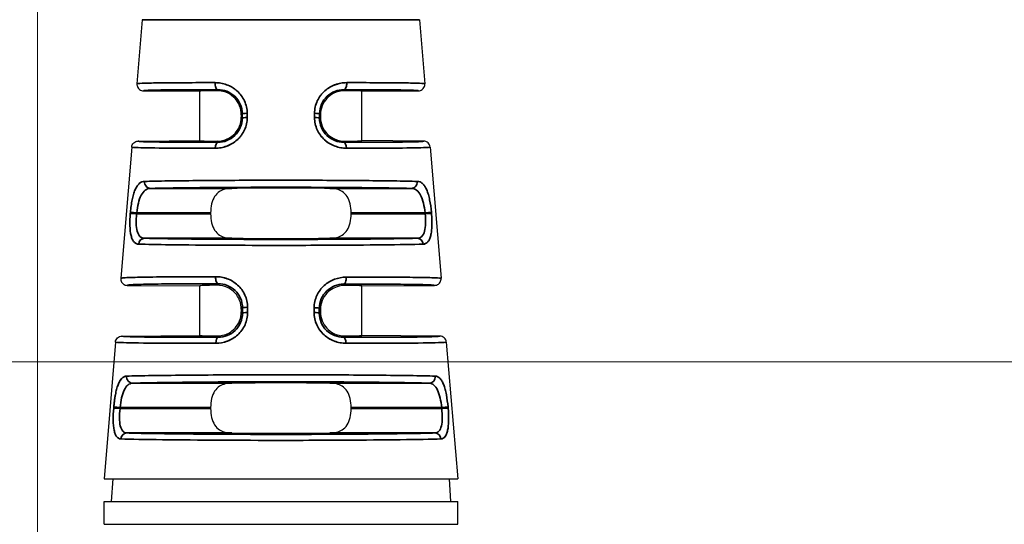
# Model space of a CAD drawing. Header units: millimetres. Extents: x 399 to 6233, y -1870 to 1602.
# Tile 100 of 256: x 4704 to 4734, y -930 to -914. Entities that reach past the tile are written whole.
import ezdxf

# ---------------------------------------------------------------- set-up
doc = ezdxf.new("R2010")
doc.units = ezdxf.units.MM
for name, color, linetype, lineweight in [('AM_5', 3, 'Continuous', 25), ('可見 (ISO)', 7, 'Continuous', 25), ('窄部可見 (ISO)', 7, 'Continuous', 35)]:
    doc.layers.add(name, color=color, linetype=linetype, lineweight=lineweight)
doc.styles.add('尺寸標註', font='romans.shx', dxfattribs={"bigfont": 'CHINESET.SHX'})
doc.dimstyles.new('CNS1$0', dxfattribs={"dimtxt": 2.5, "dimasz": 2.5, "dimexe": 1, "dimexo": 1, "dimgap": 1.5, "dimtad": 1, "dimtoh": 1, "dimdec": 1, "dimdsep": 46, "dimtxsty": '尺寸標註', "dimcen": 0, "dimclrd": 2, "dimclre": 2, "dimclrt": 1, "dimadec": 0, "dimazin": 2, "dimtp": 0.1, "dimtm": 0.1, "dimtfac": 0.71, "dimtdec": 1, "dimtmove": 0, "dimatfit": 0, "dimfxl": 0, "dimlwd": 13, "dimlwe": 13, "dimarcsym": 0})

# ---------------------------------------------------------------- blocks, each defined once
blk = doc.blocks.new('*D289')
at = {"layer": 'AM_5', "color": 2, "lineweight": 13}
for p, q in [((4704.244, -936.794), (4704.244, -864.834)), ((4864.764, -933.186), (4864.764, -864.834)), ((4862.264, -865.834), (4706.744, -865.834))]:
    blk.add_line(p, q, dxfattribs=at)
at = {"layer": 'AM_5', "color": 2, "lineweight": -2}
for points in [[(4706.744, -865.417), (4706.744, -866.251), (4704.244, -865.834)], [(4862.264, -865.417), (4862.264, -866.251), (4864.764, -865.834)]]:
    blk.add_solid(points, dxfattribs=at)
at = {"layer": 'Defpoints', "color": 0, "lineweight": -2}
for p in [(4704.244, -865.834), (4864.764, -934.186), (4704.244, -937.794)]:
    blk.add_point(p, dxfattribs=at)
at = {"layer": 'AM_5', "color": 1, "insert": (4784.504, -863.084), "char_height": 2.5, "attachment_point": 5, "style": '尺寸標註'}
blk.add_mtext('160.5', dxfattribs=at)
blk = doc.blocks.new('*D291')
at = {"layer": 'AM_5', "color": 2, "lineweight": 13}
for p, q in [((4776.413, -924.944), (4691.147, -924.944)), ((4692.147, -927.444), (4692.147, -942.994)), ((4698.134, -945.494), (4691.147, -945.494))]:
    blk.add_line(p, q, dxfattribs=at)
at = {"layer": 'AM_5', "color": 2, "lineweight": -2}
for points in [[(4691.73, -927.444), (4692.563, -927.444), (4692.147, -924.944)], [(4691.73, -942.994), (4692.563, -942.994), (4692.147, -945.494)]]:
    blk.add_solid(points, dxfattribs=at)
at = {"layer": 'Defpoints', "color": 0, "lineweight": -2}
for p in [(4777.413, -924.944), (4692.147, -945.494), (4699.134, -945.494)]:
    blk.add_point(p, dxfattribs=at)
at = {"layer": 'AM_5', "color": 1, "insert": (4689.397, -935.219), "char_height": 2.5, "attachment_point": 5, "rotation": 90, "style": '尺寸標註'}
blk.add_mtext('20.6', dxfattribs=at)

msp = doc.modelspace()

# ---------------------------------------------------------------- linework, layer by layer
at = {"layer": '可見 (ISO)'}
for p, q in [((4707.471, -914.408), (4707.307, -916.38)), ((4716.017, -914.408), (4716.181, -916.38)), ((4707.505, -916.597), (4709.244, -916.612)), ((4709.244, -918.134), (4709.244, -916.612)), ((4714.244, -916.612), (4715.984, -916.597)), ((4714.244, -918.134), (4714.244, -916.612)), ((4710.525, -917.336), (4710.525, -917.41)), ((4712.964, -917.336), (4712.964, -917.41)), ((4707.145, -918.334), (4706.808, -922.376)), ((4707.342, -918.151), (4709.244, -918.134)), ((4716.146, -918.151), (4714.244, -918.134)), ((4716.344, -918.334), (4716.68, -922.376)), ((4709.579, -920.356), (4709.579, -920.39)), ((4713.909, -920.39), (4713.909, -920.356)), ((4707.006, -922.593), (4709.244, -922.612)), ((4709.244, -924.134), (4709.244, -922.612)), ((4714.244, -922.612), (4716.483, -922.593)), ((4714.244, -924.134), (4714.244, -922.612)), ((4710.525, -923.329), (4710.525, -923.41)), ((4712.964, -923.336), (4712.964, -923.41)), ((4706.843, -924.155), (4709.244, -924.134)), ((4716.646, -924.155), (4714.244, -924.134)), ((4706.645, -924.338), (4706.294, -928.554)), ((4716.844, -924.338), (4717.194, -928.554)), ((4709.579, -926.356), (4709.579, -926.39)), ((4713.909, -926.39), (4713.909, -926.356)), ((4706.294, -928.554), (4717.194, -928.554)), ((4706.562, -928.554), (4706.513, -929.254)), ((4716.927, -928.554), (4716.976, -929.254)), ((4706.294, -929.254), (4717.194, -929.254)), ((4706.294, -929.954), (4706.294, -929.254)), ((4717.194, -929.954), (4717.194, -929.254)), ((4706.294, -929.954), (4717.194, -929.954))]:
    msp.add_line(p, q, dxfattribs=at)
for centre, major_axis, ratio, start_param, end_param in [((4711.744, -916.634), (-2.5, 0.022), 0.013962, 5.621312, 6.283322), ((4711.744, -916.634), (2.5, 0.022), 0.013962, 6.283049, 6.945058), ((4711.744, -918.112), (-2.5, -0.022), 0.013962, 6.283049, 6.945058), ((4711.744, -918.112), (2.5, -0.022), 0.013962, 5.621312, 6.283322), ((4711.744, -919.634), (2.5, 0), 0.013964, 0.920346, 2.221246), ((4711.744, -921.112), (-2.5, 0), 0.013964, 0.920346, 2.221246), ((4711.744, -922.634), (2.5, -0.022), 0.017454, 2.47973, 3.141745), ((4711.744, -922.634), (2.5, 0.022), 0.013962, 6.283049, 6.945058), ((4711.744, -924.112), (-2.5, -0.022), 0.013962, 6.283049, 6.945058), ((4711.744, -924.112), (2.5, -0.022), 0.013962, 5.621312, 6.283322), ((4711.744, -925.634), (2.5, 0), 0.013964, 0.920346, 2.221246), ((4711.744, -927.112), (-2.5, 0), 0.013964, 0.920346, 2.221246)]:
    msp.add_ellipse(centre, major_axis=major_axis, ratio=ratio, start_param=start_param, end_param=end_param, dxfattribs=at)
for points, knots in [([(4707.307, -916.38), (4707.306, -916.4), (4707.307, -916.42), (4707.316, -916.461), (4707.324, -916.481), (4707.349, -916.522), (4707.366, -916.542), (4707.405, -916.571), (4707.425, -916.581), (4707.465, -916.594), (4707.485, -916.597), (4707.505, -916.597)], [0, 0, 0, 0, 0.00597787, 0.00597787, 0.01247334, 0.01247334, 0.02033345, 0.02033345, 0.0269205, 0.0269205, 0.03297969, 0.03297969, 0.03297969, 0.03297969]), ([(4710.525, -917.336), (4710.525, -917.245), (4710.507, -917.149), (4710.438, -916.975), (4710.386, -916.897), (4710.275, -916.776), (4710.201, -916.72), (4710.018, -916.621), (4709.878, -916.595), (4709.772, -916.595)], [0.579635, 0.579635, 0.579635, 0.579635, 0.6069053, 0.6069053, 0.6341755, 0.6341755, 0.6611574, 0.6611574, 0.7119661, 0.7119661, 0.7119661, 0.7119661]), ([(4713.716, -916.595), (4713.611, -916.595), (4713.471, -916.621), (4713.288, -916.72), (4713.213, -916.776), (4713.103, -916.897), (4713.051, -916.975), (4712.982, -917.149), (4712.964, -917.245), (4712.964, -917.336)], [1.026939, 1.026939, 1.026939, 1.026939, 1.0777476, 1.0777476, 1.1047295, 1.1047295, 1.1319998, 1.1319998, 1.15927, 1.15927, 1.15927, 1.15927]), ([(4715.984, -916.597), (4716.004, -916.597), (4716.024, -916.594), (4716.064, -916.581), (4716.084, -916.571), (4716.122, -916.542), (4716.14, -916.522), (4716.165, -916.481), (4716.173, -916.461), (4716.182, -916.42), (4716.183, -916.4), (4716.181, -916.38)], [-0.03297969, -0.03297969, -0.03297969, -0.03297969, -0.02692074, -0.02692074, -0.02033396, -0.02033396, -0.01247383, -0.01247383, -0.0059781, -0.0059781, 0, 0, 0, 0]), ([(4709.772, -918.151), (4709.877, -918.152), (4710.017, -918.126), (4710.201, -918.026), (4710.275, -917.971), (4710.386, -917.85), (4710.437, -917.772), (4710.507, -917.597), (4710.525, -917.501), (4710.525, -917.41)], [0.4472991, 0.4472991, 0.4472991, 0.4472991, 0.4980511, 0.4980511, 0.5249922, 0.5249922, 0.5523136, 0.5523136, 0.579635, 0.579635, 0.579635, 0.579635]), ([(4712.964, -917.41), (4712.964, -917.501), (4712.982, -917.597), (4713.051, -917.772), (4713.103, -917.85), (4713.214, -917.971), (4713.288, -918.026), (4713.471, -918.126), (4713.611, -918.152), (4713.716, -918.151)], [0, 0, 0, 0, 0.0273214, 0.0273214, 0.0546428, 0.0546428, 0.0815839, 0.0815839, 0.1323359, 0.1323359, 0.1323359, 0.1323359]), ([(4707.145, -918.334), (4707.147, -918.31), (4707.153, -918.287), (4707.174, -918.243), (4707.189, -918.222), (4707.227, -918.187), (4707.249, -918.173), (4707.295, -918.155), (4707.319, -918.151), (4707.342, -918.151)], [-0.02966709, -0.02966709, -0.02966709, -0.02966709, -0.02254998, -0.02254998, -0.01483364, -0.01483364, -0.00711749, -0.00711749, -0.00000005, -0.00000005, -0.00000005, -0.00000005]), ([(4716.344, -918.334), (4716.342, -918.31), (4716.336, -918.287), (4716.315, -918.243), (4716.3, -918.222), (4716.262, -918.187), (4716.24, -918.173), (4716.194, -918.155), (4716.17, -918.151), (4716.146, -918.151)], [0, 0, 0, 0, 0.00711714, 0.00711714, 0.0148335, 0.0148335, 0.02254968, 0.02254968, 0.02966715, 0.02966715, 0.02966715, 0.02966715]), ([(4710.231, -919.606), (4710.096, -919.608), (4709.953, -919.636), (4709.798, -919.737), (4709.741, -919.793), (4709.664, -919.915), (4709.631, -919.994), (4709.589, -920.169), (4709.579, -920.265), (4709.579, -920.356)], [1.0271092, 1.0271092, 1.0271092, 1.0271092, 1.0773536, 1.0773536, 1.1044127, 1.1044127, 1.1317666, 1.1317666, 1.1591204, 1.1591204, 1.1591204, 1.1591204]), ([(4713.909, -920.356), (4713.909, -920.265), (4713.899, -920.169), (4713.857, -919.994), (4713.825, -919.915), (4713.747, -919.793), (4713.691, -919.737), (4713.536, -919.636), (4713.393, -919.608), (4713.258, -919.606)], [0.5795602, 0.5795602, 0.5795602, 0.5795602, 0.606914, 0.606914, 0.6342679, 0.6342679, 0.661327, 0.661327, 0.7115715, 0.7115715, 0.7115715, 0.7115715]), ([(4709.579, -920.39), (4709.579, -920.481), (4709.589, -920.578), (4709.631, -920.753), (4709.664, -920.831), (4709.741, -920.953), (4709.798, -921.009), (4709.953, -921.11), (4710.096, -921.138), (4710.231, -921.14)], [0, 0, 0, 0, 0.0273538, 0.0273538, 0.0547077, 0.0547077, 0.0817668, 0.0817668, 0.1320113, 0.1320113, 0.1320113, 0.1320113]), ([(4713.258, -921.14), (4713.393, -921.138), (4713.536, -921.11), (4713.691, -921.009), (4713.747, -920.953), (4713.825, -920.831), (4713.857, -920.753), (4713.899, -920.578), (4713.909, -920.481), (4713.909, -920.39)], [0.447549, 0.447549, 0.447549, 0.447549, 0.4977934, 0.4977934, 0.5248525, 0.5248525, 0.5522064, 0.5522064, 0.5795602, 0.5795602, 0.5795602, 0.5795602]), ([(4706.808, -922.376), (4706.808, -922.377), (4706.807, -922.389), (4706.809, -922.415), (4706.81, -922.425), (4706.817, -922.456), (4706.825, -922.477), (4706.849, -922.518), (4706.867, -922.537), (4706.906, -922.566), (4706.925, -922.576), (4706.966, -922.589), (4706.986, -922.593), (4707.006, -922.593)], [0, 0, 0, 0, 0.000291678, 0.000291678, 0.000475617, 0.000475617, 0.000865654, 0.000865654, 0.001338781, 0.001338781, 0.001736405, 0.001736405, 0.002102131, 0.002102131, 0.002102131, 0.002102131]), ([(4716.483, -922.593), (4716.503, -922.593), (4716.523, -922.589), (4716.563, -922.576), (4716.583, -922.566), (4716.622, -922.537), (4716.639, -922.518), (4716.664, -922.477), (4716.672, -922.456), (4716.681, -922.416), (4716.682, -922.396), (4716.68, -922.376)], [-0.03297966, -0.03297966, -0.03297966, -0.03297966, -0.02690514, -0.02690514, -0.02030084, -0.02030084, -0.01244198, -0.01244198, -0.00596311, -0.00596311, -0.00000001, -0.00000001, -0.00000001, -0.00000001]), ([(4710.525, -923.329), (4710.525, -923.238), (4710.507, -923.142), (4710.438, -922.968), (4710.386, -922.89), (4710.275, -922.769), (4710.201, -922.713), (4710.018, -922.614), (4709.878, -922.589), (4709.772, -922.59)], [0.5796584, 0.5796584, 0.5796584, 0.5796584, 0.6069081, 0.6069081, 0.6341577, 0.6341577, 0.6611202, 0.6611202, 0.7119119, 0.7119119, 0.7119119, 0.7119119]), ([(4713.716, -922.595), (4713.611, -922.595), (4713.471, -922.621), (4713.288, -922.72), (4713.213, -922.776), (4713.103, -922.897), (4713.051, -922.975), (4712.982, -923.149), (4712.964, -923.245), (4712.964, -923.336)], [1.026939, 1.026939, 1.026939, 1.026939, 1.0777476, 1.0777476, 1.1047295, 1.1047295, 1.1319998, 1.1319998, 1.15927, 1.15927, 1.15927, 1.15927]), ([(4709.772, -924.151), (4709.877, -924.152), (4710.017, -924.126), (4710.201, -924.026), (4710.275, -923.971), (4710.386, -923.85), (4710.437, -923.772), (4710.507, -923.597), (4710.525, -923.501), (4710.525, -923.41)], [0.4472991, 0.4472991, 0.4472991, 0.4472991, 0.4980511, 0.4980511, 0.5249922, 0.5249922, 0.5523136, 0.5523136, 0.579635, 0.579635, 0.579635, 0.579635]), ([(4712.964, -923.41), (4712.964, -923.501), (4712.982, -923.597), (4713.051, -923.772), (4713.103, -923.85), (4713.214, -923.971), (4713.288, -924.026), (4713.471, -924.126), (4713.611, -924.152), (4713.716, -924.151)], [0, 0, 0, 0, 0.0273214, 0.0273214, 0.0546428, 0.0546428, 0.0815839, 0.0815839, 0.1323359, 0.1323359, 0.1323359, 0.1323359]), ([(4706.645, -924.338), (4706.647, -924.315), (4706.653, -924.292), (4706.674, -924.247), (4706.69, -924.226), (4706.727, -924.191), (4706.749, -924.177), (4706.796, -924.16), (4706.819, -924.155), (4706.843, -924.155)], [-0.02966708, -0.02966708, -0.02966708, -0.02966708, -0.02254998, -0.02254998, -0.01483365, -0.01483365, -0.0071175, -0.0071175, -0.00000007, -0.00000007, -0.00000007, -0.00000007]), ([(4716.844, -924.338), (4716.842, -924.315), (4716.835, -924.292), (4716.814, -924.247), (4716.799, -924.226), (4716.761, -924.191), (4716.739, -924.177), (4716.693, -924.16), (4716.67, -924.155), (4716.646, -924.155)], [0, 0, 0, 0, 0.00711713, 0.00711713, 0.01483349, 0.01483349, 0.02254967, 0.02254967, 0.02966712, 0.02966712, 0.02966712, 0.02966712]), ([(4710.231, -925.606), (4710.096, -925.608), (4709.953, -925.636), (4709.798, -925.737), (4709.741, -925.793), (4709.664, -925.915), (4709.631, -925.994), (4709.589, -926.169), (4709.579, -926.265), (4709.579, -926.356)], [1.0271092, 1.0271092, 1.0271092, 1.0271092, 1.0773536, 1.0773536, 1.1044127, 1.1044127, 1.1317666, 1.1317666, 1.1591204, 1.1591204, 1.1591204, 1.1591204]), ([(4713.909, -926.356), (4713.909, -926.265), (4713.899, -926.169), (4713.857, -925.994), (4713.825, -925.915), (4713.747, -925.793), (4713.691, -925.737), (4713.536, -925.636), (4713.393, -925.608), (4713.258, -925.606)], [0.5795602, 0.5795602, 0.5795602, 0.5795602, 0.606914, 0.606914, 0.6342679, 0.6342679, 0.661327, 0.661327, 0.7115715, 0.7115715, 0.7115715, 0.7115715]), ([(4709.579, -926.39), (4709.579, -926.481), (4709.589, -926.578), (4709.631, -926.753), (4709.664, -926.831), (4709.741, -926.953), (4709.798, -927.009), (4709.953, -927.11), (4710.096, -927.138), (4710.231, -927.14)], [0, 0, 0, 0, 0.0273538, 0.0273538, 0.0547077, 0.0547077, 0.0817668, 0.0817668, 0.1320113, 0.1320113, 0.1320113, 0.1320113]), ([(4713.258, -927.14), (4713.393, -927.138), (4713.536, -927.11), (4713.691, -927.009), (4713.747, -926.953), (4713.825, -926.831), (4713.857, -926.753), (4713.899, -926.578), (4713.909, -926.481), (4713.909, -926.39)], [0.447549, 0.447549, 0.447549, 0.447549, 0.4977934, 0.4977934, 0.5248525, 0.5248525, 0.5522064, 0.5522064, 0.5795602, 0.5795602, 0.5795602, 0.5795602])]:
    msp.add_open_spline(points, degree=3, knots=knots, dxfattribs=at)
at = {"layer": '窄部可見 (ISO)'}
for p, q in [((4707.471, -914.408), (4716.017, -914.408)), ((4709.772, -916.595), (4709.804, -916.565)), ((4713.685, -916.565), (4713.716, -916.595)), ((4710.553, -917.308), (4710.525, -917.336)), ((4710.525, -917.41), (4710.553, -917.438)), ((4710.553, -917.438), (4710.553, -917.308)), ((4710.707, -917.292), (4710.707, -917.421)), ((4712.781, -917.421), (4712.782, -917.292)), ((4712.936, -917.308), (4712.936, -917.438)), ((4712.964, -917.336), (4712.936, -917.308)), ((4712.936, -917.438), (4712.964, -917.41)), ((4709.806, -918.184), (4709.772, -918.151)), ((4713.716, -918.151), (4713.682, -918.184)), ((4707.72, -919.606), (4710.231, -919.606)), ((4713.258, -919.606), (4715.769, -919.606)), ((4707.103, -920.374), (4707.106, -920.34)), ((4707.297, -920.39), (4707.103, -920.374)), ((4707.3, -920.356), (4707.106, -920.34)), ((4707.297, -920.39), (4707.3, -920.356)), ((4707.297, -920.39), (4709.579, -920.39)), ((4709.579, -920.356), (4707.3, -920.356)), ((4716.189, -920.356), (4713.909, -920.356)), ((4713.909, -920.39), (4716.192, -920.39)), ((4716.189, -920.356), (4716.383, -920.34)), ((4716.189, -920.356), (4716.192, -920.39)), ((4716.192, -920.39), (4716.386, -920.374)), ((4716.383, -920.34), (4716.386, -920.374)), ((4710.231, -921.14), (4707.541, -921.14)), ((4715.947, -921.14), (4713.258, -921.14)), ((4709.772, -922.59), (4709.811, -922.542)), ((4713.677, -922.557), (4713.716, -922.595)), ((4710.56, -923.285), (4710.525, -923.329)), ((4710.56, -923.445), (4710.56, -923.285)), ((4710.719, -923.268), (4710.72, -923.429)), ((4712.769, -923.429), (4712.769, -923.285)), ((4710.525, -923.41), (4710.56, -923.445)), ((4712.929, -923.301), (4712.928, -923.445)), ((4712.928, -923.445), (4712.964, -923.41)), ((4712.964, -923.336), (4712.929, -923.301)), ((4709.814, -924.192), (4709.772, -924.151)), ((4713.716, -924.151), (4713.675, -924.192)), ((4707.17, -925.606), (4710.231, -925.606)), ((4713.258, -925.606), (4716.319, -925.606)), ((4706.59, -926.374), (4706.593, -926.34)), ((4706.785, -926.39), (4706.59, -926.374)), ((4706.788, -926.356), (4706.593, -926.34)), ((4706.785, -926.39), (4706.788, -926.356)), ((4706.785, -926.39), (4709.579, -926.39)), ((4709.579, -926.356), (4706.788, -926.356)), ((4716.701, -926.356), (4713.909, -926.356)), ((4713.909, -926.39), (4716.704, -926.39)), ((4716.701, -926.356), (4716.896, -926.34)), ((4716.701, -926.356), (4716.704, -926.39)), ((4716.704, -926.39), (4716.899, -926.374)), ((4716.896, -926.34), (4716.899, -926.374)), ((4710.231, -927.14), (4706.995, -927.14)), ((4716.494, -927.14), (4713.258, -927.14))]:
    msp.add_line(p, q, dxfattribs=at)
for centre, major_axis, ratio, start_param, end_param in [((4709.805, -916.365), (0, -0.2), 0.457959, 4.630069, 6.267478), ((4713.683, -916.365), (0, -0.2), 0.457959, 0.015707, 1.653114), ((4710.753, -917.308), (-0.2, 0), 0.085471, 4.943372, 6.269171), ((4710.753, -917.438), (-0.2, 0), 0.085457, 4.942748, 6.269171), ((4712.736, -917.438), (0.2, 0), 0.085457, 0.014014, 1.340437), ((4712.736, -917.308), (0.2, 0), 0.085471, 0.014014, 1.339813), ((4709.808, -918.384), (0, 0.2), 0.439652, 0.015546, 1.486943), ((4713.681, -918.384), (0, 0.2), 0.439652, 4.796243, 6.267639), ((4707.72, -919.406), (0.006, -0.2), 0.896154, 4.604085, 6.251716), ((4715.769, -919.406), (-0.006, -0.2), 0.896154, 0.03147, 1.679101), ((4707.541, -921.34), (0.006, 0.2), 0.904465, 0.032739, 1.514553), ((4715.947, -921.34), (-0.006, 0.2), 0.904465, 4.768632, 6.250447), ((4709.813, -922.342), (0, -0.2), 0.408152, 4.629744, 6.264066), ((4713.676, -922.357), (0, -0.2), 0.408157, 0.015295, 1.652802), ((4710.76, -923.285), (-0.2, 0), 0.084952, 4.917607, 6.269172), ((4712.729, -923.301), (0.2, 0), 0.084951, 0.014013, 1.365641), ((4710.76, -923.445), (-0.2, 0), 0.08494, 4.916991, 6.269172), ((4712.728, -923.445), (0.2, 0), 0.08494, 0.014013, 1.366194), ((4709.816, -924.392), (-0.001, 0.2), 0.393168, 0.015186, 1.486691), ((4713.673, -924.392), (0.001, 0.2), 0.393168, 4.796495, 6.267999), ((4707.17, -925.406), (0.006, -0.2), 0.916732, 4.59998, 6.248229), ((4716.319, -925.406), (-0.006, -0.2), 0.916732, 0.034956, 1.683206), ((4706.995, -927.34), (0.007, 0.2), 0.922876, 0.036264, 1.518658), ((4716.494, -927.34), (-0.007, 0.2), 0.922876, 4.764528, 6.246921)]:
    msp.add_ellipse(centre, major_axis=major_axis, ratio=ratio, start_param=start_param, end_param=end_param, dxfattribs=at)
for points, knots in [([(4707.307, -916.38), (4707.308, -916.375), (4707.364, -916.37), (4707.467, -916.366), (4707.477, -916.366), (4707.487, -916.366), (4707.497, -916.365), (4707.607, -916.361), (4707.761, -916.358), (4707.949, -916.356), (4707.972, -916.355), (4707.995, -916.355), (4708.018, -916.355), (4708.22, -916.352), (4708.457, -916.35), (4708.718, -916.349), (4708.74, -916.349), (4708.763, -916.349), (4708.786, -916.349), (4709.074, -916.348), (4709.388, -916.347), (4709.714, -916.348)], [0, 0, 0, 0, 0.228628, 0.228628, 0.228628, 0.25, 0.25, 0.25, 0.473508, 0.473508, 0.473508, 0.5, 0.5, 0.5, 0.730031, 0.730031, 0.730031, 0.75, 0.75, 0.75, 1, 1, 1, 1]), ([(4707.505, -916.597), (4707.505, -916.592), (4707.557, -916.587), (4707.658, -916.583), (4707.761, -916.578), (4707.917, -916.575), (4708.118, -916.572), (4708.32, -916.569), (4708.567, -916.567), (4708.852, -916.566), (4709.136, -916.564), (4709.458, -916.564), (4709.804, -916.565)], [0, 0, 0, 0, 0.245499, 0.245499, 0.245499, 0.496999, 0.496999, 0.496999, 0.7485, 0.7485, 0.7485, 1, 1, 1, 1]), ([(4709.714, -916.348), (4709.775, -916.348), (4709.835, -916.353), (4709.924, -916.369), (4709.954, -916.375), (4710.012, -916.391), (4710.039, -916.4), (4710.129, -916.432), (4710.186, -916.459), (4710.266, -916.507), (4710.292, -916.524), (4710.343, -916.561), (4710.366, -916.579), (4710.44, -916.645), (4710.484, -916.692), (4710.561, -916.795), (4710.593, -916.849), (4710.678, -917.03), (4710.707, -917.158), (4710.707, -917.292)], [0, 0, 0, 0, 0.125, 0.125, 0.1875, 0.1875, 0.25, 0.25, 0.375, 0.375, 0.4375, 0.4375, 0.5, 0.5, 0.625, 0.625, 0.75, 0.75, 1, 1, 1, 1]), ([(4709.804, -916.565), (4709.895, -916.564), (4709.989, -916.581), (4710.077, -916.615), (4710.165, -916.65), (4710.249, -916.702), (4710.321, -916.769), (4710.392, -916.837), (4710.451, -916.92), (4710.491, -917.012), (4710.531, -917.105), (4710.553, -917.207), (4710.553, -917.308)], [0, 0, 0, 0, 0.25, 0.25, 0.25, 0.5, 0.5, 0.5, 0.75, 0.75, 0.75, 1, 1, 1, 1]), ([(4712.782, -917.292), (4712.782, -917.225), (4712.789, -917.159), (4712.818, -917.031), (4712.84, -916.967), (4712.895, -916.849), (4712.929, -916.794), (4712.987, -916.717), (4713.007, -916.692), (4713.051, -916.645), (4713.076, -916.621), (4713.146, -916.559), (4713.197, -916.522), (4713.277, -916.474), (4713.305, -916.46), (4713.361, -916.433), (4713.392, -916.421), (4713.534, -916.369), (4713.653, -916.348), (4713.775, -916.348)], [0, 0, 0, 0, 0.125, 0.125, 0.25, 0.25, 0.375, 0.375, 0.4375, 0.4375, 0.5, 0.5, 0.625, 0.625, 0.6875, 0.6875, 0.75, 0.75, 1, 1, 1, 1]), ([(4712.936, -917.308), (4712.936, -917.101), (4713.025, -916.905), (4713.313, -916.633), (4713.502, -916.564), (4713.685, -916.565)], [0, 0, 0, 0, 0.5, 0.5, 1, 1, 1, 1]), ([(4713.184, -916.533), (4713.18, -916.536), (4713.176, -916.539), (4713.16, -916.551), (4713.148, -916.559), (4713.137, -916.568)], [0.4270771, 0.4270771, 0.4270771, 0.4270771, 0.4375, 0.4375, 0.46636923, 0.46636923, 0.46636923, 0.46636923]), ([(4713.775, -916.348), (4713.714, -916.348), (4713.653, -916.353), (4713.564, -916.369), (4713.535, -916.375), (4713.477, -916.391), (4713.449, -916.4), (4713.395, -916.419), (4713.372, -916.429), (4713.349, -916.439)], [0, 0, 0, 0, 0.125, 0.125, 0.1875, 0.1875, 0.25, 0.25, 0.3002824, 0.3002824, 0.3002824, 0.3002824]), ([(4713.685, -916.565), (4714.031, -916.564), (4714.352, -916.564), (4714.637, -916.566), (4714.921, -916.567), (4715.169, -916.569), (4715.371, -916.572), (4715.572, -916.575), (4715.728, -916.578), (4715.831, -916.583), (4715.932, -916.587), (4715.984, -916.592), (4715.984, -916.597)], [0, 0, 0, 0, 0.2515, 0.2515, 0.2515, 0.503001, 0.503001, 0.503001, 0.754501, 0.754501, 0.754501, 1, 1, 1, 1]), ([(4713.775, -916.348), (4714.101, -916.347), (4714.415, -916.348), (4714.703, -916.349), (4714.726, -916.349), (4714.748, -916.349), (4714.771, -916.349), (4715.032, -916.35), (4715.269, -916.352), (4715.471, -916.355), (4715.494, -916.355), (4715.517, -916.355), (4715.539, -916.356), (4715.728, -916.358), (4715.882, -916.361), (4715.991, -916.365), (4716.002, -916.366), (4716.012, -916.366), (4716.021, -916.366), (4716.125, -916.37), (4716.181, -916.375), (4716.181, -916.38)], [0, 0, 0, 0, 0.25, 0.25, 0.25, 0.269969, 0.269969, 0.269969, 0.5, 0.5, 0.5, 0.526492, 0.526492, 0.526492, 0.75, 0.75, 0.75, 0.771372, 0.771372, 0.771372, 1, 1, 1, 1]), ([(4712.874, -916.894), (4712.872, -916.899), (4712.87, -916.904), (4712.811, -917.03), (4712.782, -917.158), (4712.782, -917.292)], [0.7395488, 0.7395488, 0.7395488, 0.7395488, 0.75, 0.75, 1, 1, 1, 1]), ([(4710.707, -917.421), (4710.708, -917.487), (4710.701, -917.552), (4710.673, -917.679), (4710.652, -917.742), (4710.598, -917.861), (4710.565, -917.916), (4710.508, -917.994), (4710.488, -918.019), (4710.444, -918.067), (4710.42, -918.091), (4710.349, -918.154), (4710.299, -918.192), (4710.218, -918.24), (4710.19, -918.255), (4710.133, -918.282), (4710.102, -918.295), (4709.96, -918.347), (4709.842, -918.368), (4709.72, -918.368)], [0, 0, 0, 0, 0.125, 0.125, 0.25, 0.25, 0.375, 0.375, 0.4375, 0.4375, 0.5, 0.5, 0.625, 0.625, 0.6875, 0.6875, 0.75, 0.75, 1, 1, 1, 1]), ([(4710.553, -917.438), (4710.553, -917.539), (4710.533, -917.64), (4710.493, -917.732), (4710.454, -917.824), (4710.396, -917.909), (4710.324, -917.977), (4710.252, -918.046), (4710.168, -918.099), (4710.079, -918.133), (4709.99, -918.168), (4709.897, -918.184), (4709.806, -918.184)], [0, 0, 0, 0, 0.25, 0.25, 0.25, 0.5, 0.5, 0.5, 0.75, 0.75, 0.75, 1, 1, 1, 1]), ([(4713.768, -918.368), (4713.708, -918.368), (4713.647, -918.362), (4713.559, -918.347), (4713.529, -918.34), (4713.471, -918.324), (4713.444, -918.316), (4713.354, -918.283), (4713.297, -918.256), (4713.189, -918.191), (4713.14, -918.155), (4712.994, -918.023), (4712.918, -917.921), (4712.808, -917.68), (4712.781, -917.553), (4712.781, -917.421)], [0, 0, 0, 0, 0.125, 0.125, 0.1875, 0.1875, 0.25, 0.25, 0.375, 0.375, 0.5, 0.5, 0.75, 0.75, 1, 1, 1, 1]), ([(4712.781, -917.421), (4712.781, -917.487), (4712.788, -917.552), (4712.815, -917.679), (4712.836, -917.742), (4712.891, -917.861), (4712.923, -917.916), (4712.981, -917.994), (4713.001, -918.019), (4713.045, -918.067), (4713.069, -918.091), (4713.132, -918.147), (4713.173, -918.179), (4713.217, -918.207)], [0, 0, 0, 0, 0.125, 0.125, 0.25, 0.25, 0.375, 0.375, 0.4375, 0.4375, 0.5, 0.5, 0.6038464, 0.6038464, 0.6038464, 0.6038464]), ([(4713.682, -918.184), (4713.592, -918.184), (4713.498, -918.168), (4713.409, -918.133), (4713.32, -918.099), (4713.235, -918.045), (4713.164, -917.977), (4713.093, -917.908), (4713.034, -917.824), (4712.995, -917.731), (4712.956, -917.639), (4712.935, -917.538), (4712.936, -917.438)], [0, 0, 0, 0, 0.25, 0.25, 0.25, 0.5, 0.5, 0.5, 0.75, 0.75, 0.75, 1, 1, 1, 1]), ([(4709.72, -918.368), (4708.675, -918.37), (4707.741, -918.364), (4707.347, -918.35), (4707.216, -918.346), (4707.144, -918.34), (4707.145, -918.334)], [0, 0, 0, 0, 0.75, 0.75, 0.75, 1, 1, 1, 1]), ([(4709.806, -918.184), (4709.436, -918.185), (4709.092, -918.185), (4708.787, -918.184), (4708.482, -918.182), (4708.216, -918.18), (4707.999, -918.177), (4707.782, -918.174), (4707.615, -918.17), (4707.505, -918.166), (4707.396, -918.161), (4707.342, -918.156), (4707.342, -918.151)], [0, 0, 0, 0, 0.2515, 0.2515, 0.2515, 0.503, 0.503, 0.503, 0.7545, 0.7545, 0.7545, 1, 1, 1, 1]), ([(4709.72, -918.368), (4709.781, -918.368), (4709.841, -918.362), (4709.93, -918.347), (4709.959, -918.34), (4710.017, -918.324), (4710.045, -918.316), (4710.115, -918.29), (4710.154, -918.273), (4710.191, -918.254)], [0, 0, 0, 0, 0.125, 0.125, 0.1875, 0.1875, 0.25, 0.25, 0.3337622, 0.3337622, 0.3337622, 0.3337622]), ([(4716.146, -918.151), (4716.147, -918.156), (4716.092, -918.161), (4715.984, -918.166), (4715.873, -918.17), (4715.706, -918.174), (4715.49, -918.177), (4715.273, -918.18), (4715.007, -918.182), (4714.702, -918.184), (4714.397, -918.185), (4714.052, -918.185), (4713.682, -918.184)], [0, 0, 0, 0, 0.2455, 0.2455, 0.2455, 0.497, 0.497, 0.497, 0.7485, 0.7485, 0.7485, 1, 1, 1, 1]), ([(4716.344, -918.334), (4716.344, -918.34), (4716.273, -918.346), (4716.142, -918.35), (4715.748, -918.364), (4714.813, -918.37), (4713.768, -918.368)], [0, 0, 0, 0, 0.25, 0.25, 0.25, 1, 1, 1, 1]), ([(4707.106, -920.34), (4707.111, -920.273), (4707.119, -920.208), (4707.136, -920.081), (4707.147, -920.018), (4707.171, -919.9), (4707.184, -919.845), (4707.207, -919.768), (4707.215, -919.743), (4707.232, -919.695), (4707.241, -919.672), (4707.268, -919.608), (4707.288, -919.571), (4707.32, -919.523), (4707.331, -919.508), (4707.354, -919.48), (4707.367, -919.468), (4707.427, -919.414), (4707.481, -919.391), (4707.541, -919.39)], [0, 0, 0, 0, 0.125, 0.125, 0.25, 0.25, 0.375, 0.375, 0.4375, 0.4375, 0.5, 0.5, 0.625, 0.625, 0.6875, 0.6875, 0.75, 0.75, 1, 1, 1, 1]), ([(4707.3, -920.356), (4707.322, -920.15), (4707.366, -919.955), (4707.508, -919.681), (4707.605, -919.609), (4707.72, -919.606)], [0, 0, 0, 0, 0.5, 0.5, 1, 1, 1, 1]), ([(4707.541, -919.39), (4707.739, -919.384), (4707.988, -919.38), (4708.273, -919.376), (4708.299, -919.375), (4708.325, -919.375), (4708.351, -919.374), (4708.631, -919.371), (4708.943, -919.367), (4709.271, -919.365), (4709.314, -919.364), (4709.358, -919.364), (4709.402, -919.364), (4709.743, -919.361), (4710.1, -919.359), (4710.458, -919.357), (4710.495, -919.357), (4710.532, -919.357), (4710.569, -919.357), (4710.965, -919.356), (4711.361, -919.355), (4711.744, -919.355), (4712.128, -919.355), (4712.524, -919.356), (4712.92, -919.357), (4712.957, -919.357), (4712.994, -919.357), (4713.031, -919.357), (4713.389, -919.359), (4713.746, -919.361), (4714.087, -919.364), (4714.131, -919.364), (4714.175, -919.364), (4714.218, -919.365), (4714.546, -919.367), (4714.858, -919.371), (4715.138, -919.374), (4715.164, -919.375), (4715.19, -919.375), (4715.216, -919.376), (4715.501, -919.38), (4715.75, -919.384), (4715.948, -919.39)], [0, 0, 0, 0, 0.114632, 0.114632, 0.114632, 0.125, 0.125, 0.125, 0.235389, 0.235389, 0.235389, 0.25, 0.25, 0.25, 0.363358, 0.363358, 0.363358, 0.375, 0.375, 0.375, 0.5, 0.5, 0.5, 0.625, 0.625, 0.625, 0.636634, 0.636634, 0.636634, 0.75, 0.75, 0.75, 0.764607, 0.764607, 0.764607, 0.875, 0.875, 0.875, 0.885367, 0.885367, 0.885367, 1, 1, 1, 1]), ([(4707.72, -919.606), (4707.904, -919.601), (4708.141, -919.596), (4708.7, -919.588), (4709.023, -919.584), (4709.729, -919.578), (4710.113, -919.575), (4710.913, -919.572), (4711.329, -919.571), (4712.16, -919.571), (4712.576, -919.572), (4713.376, -919.575), (4713.76, -919.578), (4714.466, -919.584), (4714.789, -919.588), (4715.348, -919.596), (4715.584, -919.601), (4715.769, -919.606)], [0, 0, 0, 0, 0.125, 0.125, 0.25, 0.25, 0.375, 0.375, 0.5, 0.5, 0.625, 0.625, 0.75, 0.75, 0.875, 0.875, 1, 1, 1, 1]), ([(4715.769, -919.606), (4715.826, -919.608), (4715.88, -919.626), (4715.927, -919.661), (4715.975, -919.697), (4716.017, -919.75), (4716.052, -919.818), (4716.087, -919.886), (4716.116, -919.97), (4716.138, -920.062), (4716.161, -920.154), (4716.178, -920.255), (4716.189, -920.356)], [0, 0, 0, 0, 0.25, 0.25, 0.25, 0.5, 0.5, 0.5, 0.75, 0.75, 0.75, 1, 1, 1, 1]), ([(4715.948, -919.39), (4715.978, -919.391), (4716.006, -919.397), (4716.047, -919.413), (4716.06, -919.42), (4716.086, -919.437), (4716.098, -919.446), (4716.136, -919.48), (4716.159, -919.507), (4716.191, -919.556), (4716.201, -919.573), (4716.221, -919.61), (4716.23, -919.629), (4716.258, -919.695), (4716.275, -919.743), (4716.305, -919.845), (4716.318, -919.899), (4716.355, -920.08), (4716.372, -920.207), (4716.383, -920.34)], [0, 0, 0, 0, 0.125, 0.125, 0.1875, 0.1875, 0.25, 0.25, 0.375, 0.375, 0.4375, 0.4375, 0.5, 0.5, 0.625, 0.625, 0.75, 0.75, 1, 1, 1, 1]), ([(4707.361, -921.323), (4707.332, -921.323), (4707.306, -921.317), (4707.27, -921.3), (4707.259, -921.293), (4707.237, -921.276), (4707.227, -921.267), (4707.197, -921.233), (4707.179, -921.206), (4707.149, -921.14), (4707.137, -921.104), (4707.104, -920.971), (4707.094, -920.87), (4707.087, -920.629), (4707.091, -920.504), (4707.103, -920.374)], [0, 0, 0, 0, 0.125, 0.125, 0.1875, 0.1875, 0.25, 0.25, 0.375, 0.375, 0.5, 0.5, 0.75, 0.75, 1, 1, 1, 1]), ([(4707.541, -921.14), (4707.487, -921.139), (4707.439, -921.121), (4707.401, -921.085), (4707.363, -921.049), (4707.334, -920.995), (4707.315, -920.926), (4707.296, -920.858), (4707.286, -920.774), (4707.283, -920.682), (4707.281, -920.59), (4707.286, -920.489), (4707.297, -920.39)], [0, 0, 0, 0, 0.25, 0.25, 0.25, 0.5, 0.5, 0.5, 0.75, 0.75, 0.75, 1, 1, 1, 1]), ([(4716.192, -920.39), (4716.203, -920.49), (4716.208, -920.591), (4716.205, -920.682), (4716.203, -920.774), (4716.193, -920.858), (4716.174, -920.927), (4716.154, -920.996), (4716.125, -921.049), (4716.087, -921.085), (4716.049, -921.121), (4716.001, -921.139), (4715.947, -921.14)], [0, 0, 0, 0, 0.25, 0.25, 0.25, 0.5, 0.5, 0.5, 0.75, 0.75, 0.75, 1, 1, 1, 1]), ([(4716.386, -920.374), (4716.392, -920.439), (4716.396, -920.503), (4716.4, -920.629), (4716.4, -920.691), (4716.397, -920.81), (4716.393, -920.865), (4716.385, -920.943), (4716.381, -920.967), (4716.373, -921.015), (4716.368, -921.039), (4716.352, -921.103), (4716.34, -921.141), (4716.317, -921.19), (4716.309, -921.205), (4716.291, -921.233), (4716.281, -921.246), (4716.232, -921.299), (4716.185, -921.322), (4716.128, -921.323)], [0, 0, 0, 0, 0.125, 0.125, 0.25, 0.25, 0.375, 0.375, 0.4375, 0.4375, 0.5, 0.5, 0.625, 0.625, 0.6875, 0.6875, 0.75, 0.75, 1, 1, 1, 1]), ([(4715.947, -921.14), (4715.761, -921.146), (4715.518, -921.151), (4714.939, -921.16), (4714.602, -921.164), (4713.863, -921.17), (4713.46, -921.173), (4712.62, -921.176), (4712.182, -921.177), (4711.307, -921.177), (4710.869, -921.176), (4710.028, -921.173), (4709.625, -921.17), (4708.886, -921.164), (4708.55, -921.16), (4707.971, -921.151), (4707.728, -921.146), (4707.541, -921.14)], [0, 0, 0, 0, 0.125, 0.125, 0.25, 0.25, 0.375, 0.375, 0.5, 0.5, 0.625, 0.625, 0.75, 0.75, 0.875, 0.875, 1, 1, 1, 1]), ([(4707.183, -921.21), (4707.185, -921.213), (4707.187, -921.216), (4707.19, -921.221), (4707.192, -921.224), (4707.194, -921.227)], [0.67456602, 0.67456602, 0.67456602, 0.67456602, 0.6875, 0.6875, 0.69979369, 0.69979369, 0.69979369, 0.69979369]), ([(4716.128, -921.323), (4715.517, -921.341), (4714.384, -921.352), (4713.228, -921.357), (4713.144, -921.358), (4713.059, -921.358), (4712.974, -921.358), (4712.56, -921.36), (4712.145, -921.361), (4711.744, -921.361), (4710.596, -921.361), (4709.306, -921.354), (4708.329, -921.342), (4707.943, -921.336), (4707.608, -921.33), (4707.361, -921.323)], [0, 0, 0, 0, 0.349459, 0.349459, 0.349459, 0.375, 0.375, 0.375, 0.5, 0.5, 0.5, 0.858428, 0.858428, 0.858428, 1, 1, 1, 1]), ([(4716.128, -921.323), (4716.156, -921.323), (4716.182, -921.317), (4716.218, -921.3), (4716.23, -921.293), (4716.251, -921.276), (4716.261, -921.267), (4716.284, -921.243), (4716.295, -921.227), (4716.305, -921.21)], [0, 0, 0, 0, 0.125, 0.125, 0.1875, 0.1875, 0.25, 0.25, 0.3249341, 0.3249341, 0.3249341, 0.3249341]), ([(4706.808, -922.376), (4706.808, -922.376), (4706.809, -922.375), (4706.81, -922.374), (4706.813, -922.372), (4706.827, -922.369), (4706.851, -922.366), (4706.912, -922.36), (4706.972, -922.356), (4707.203, -922.347), (4707.425, -922.341), (4707.966, -922.333), (4708.285, -922.33), (4708.976, -922.326), (4709.35, -922.325), (4709.732, -922.325)], [0.000061, 0.000061, 0.000061, 0.000061, 0.015625, 0.015625, 0.03125, 0.0625, 0.125, 0.125, 0.25, 0.25, 0.5, 0.5, 0.75, 0.75, 1, 1, 1, 1]), ([(4709.732, -922.325), (4709.794, -922.325), (4709.885, -922.333), (4709.973, -922.353), (4710.032, -922.369), (4710.06, -922.378), (4710.149, -922.411), (4710.206, -922.439), (4710.312, -922.503), (4710.361, -922.539), (4710.458, -922.626), (4710.501, -922.673), (4710.576, -922.776), (4710.608, -922.83), (4710.691, -923.01), (4710.719, -923.136), (4710.719, -923.268)], [0, 0, 0, 0, 0.125, 0.1875, 0.1875, 0.25, 0.25, 0.375, 0.375, 0.5, 0.5, 0.625, 0.625, 0.75, 0.75, 1, 1, 1, 1]), ([(4712.769, -923.285), (4712.769, -923.218), (4712.777, -923.154), (4712.805, -923.027), (4712.826, -922.964), (4712.88, -922.846), (4712.913, -922.791), (4712.969, -922.714), (4712.99, -922.69), (4713.033, -922.642), (4713.057, -922.619), (4713.127, -922.555), (4713.177, -922.518), (4713.257, -922.47), (4713.284, -922.455), (4713.341, -922.428), (4713.371, -922.415), (4713.514, -922.362), (4713.634, -922.341), (4713.757, -922.34)], [0, 0, 0, 0, 0.125, 0.125, 0.25, 0.25, 0.375, 0.375, 0.4375, 0.4375, 0.5, 0.5, 0.625, 0.625, 0.6875, 0.6875, 0.75, 0.75, 1, 1, 1, 1]), ([(4713.757, -922.34), (4714.149, -922.339), (4714.529, -922.339), (4714.878, -922.34), (4714.905, -922.34), (4714.932, -922.341), (4714.959, -922.341), (4715.276, -922.342), (4715.565, -922.344), (4715.812, -922.346), (4715.84, -922.347), (4715.867, -922.347), (4715.894, -922.347), (4716.125, -922.35), (4716.313, -922.354), (4716.448, -922.358), (4716.46, -922.359), (4716.472, -922.359), (4716.484, -922.36), (4716.611, -922.364), (4716.68, -922.37), (4716.68, -922.376)], [0, 0, 0, 0, 0.25, 0.25, 0.25, 0.269583, 0.269583, 0.269583, 0.5, 0.5, 0.5, 0.526011, 0.526011, 0.526011, 0.75, 0.75, 0.75, 0.771014, 0.771014, 0.771014, 1, 1, 1, 1]), ([(4707.006, -922.593), (4707.006, -922.585), (4707.07, -922.578), (4707.194, -922.571), (4707.322, -922.565), (4707.513, -922.559), (4707.761, -922.555), (4708.008, -922.55), (4708.311, -922.547), (4708.658, -922.544), (4709.004, -922.542), (4709.394, -922.541), (4709.811, -922.542)], [0, 0, 0, 0, 0.245499, 0.245499, 0.245499, 0.496999, 0.496999, 0.496999, 0.7485, 0.7485, 0.7485, 1, 1, 1, 1]), ([(4709.811, -922.542), (4709.904, -922.542), (4709.999, -922.559), (4710.088, -922.594), (4710.176, -922.628), (4710.26, -922.681), (4710.331, -922.749), (4710.401, -922.817), (4710.46, -922.9), (4710.499, -922.991), (4710.539, -923.083), (4710.56, -923.184), (4710.56, -923.285)], [0, 0, 0, 0, 0.25, 0.25, 0.25, 0.5, 0.5, 0.5, 0.75, 0.75, 0.75, 1, 1, 1, 1]), ([(4712.929, -923.301), (4712.929, -923.096), (4713.016, -922.901), (4713.301, -922.628), (4713.492, -922.557), (4713.677, -922.557)], [0, 0, 0, 0, 0.5, 0.5, 1, 1, 1, 1]), ([(4713.677, -922.557), (4714.094, -922.556), (4714.484, -922.556), (4714.831, -922.557), (4715.178, -922.558), (4715.481, -922.56), (4715.728, -922.564), (4715.975, -922.567), (4716.167, -922.571), (4716.294, -922.576), (4716.419, -922.581), (4716.482, -922.586), (4716.483, -922.593)], [0, 0, 0, 0, 0.2515, 0.2515, 0.2515, 0.503001, 0.503001, 0.503001, 0.754501, 0.754501, 0.754501, 1, 1, 1, 1]), ([(4712.855, -922.9), (4712.854, -922.902), (4712.854, -922.904), (4712.798, -923.026), (4712.77, -923.152), (4712.769, -923.285)], [0.7460208, 0.7460208, 0.7460208, 0.7460208, 0.75, 0.75, 1, 1, 1, 1]), ([(4710.72, -923.429), (4710.72, -923.559), (4710.692, -923.687), (4710.613, -923.864), (4710.581, -923.92), (4710.506, -924.023), (4710.461, -924.072), (4710.368, -924.158), (4710.317, -924.196), (4710.237, -924.245), (4710.21, -924.26), (4710.153, -924.287), (4710.122, -924.3), (4709.979, -924.354), (4709.86, -924.375), (4709.737, -924.375)], [0, 0, 0, 0, 0.25, 0.25, 0.375, 0.375, 0.5, 0.5, 0.625, 0.625, 0.6875, 0.6875, 0.75, 0.75, 1, 1, 1, 1]), ([(4710.56, -923.445), (4710.561, -923.545), (4710.54, -923.646), (4710.501, -923.737), (4710.463, -923.829), (4710.405, -923.913), (4710.334, -923.982), (4710.263, -924.051), (4710.179, -924.104), (4710.09, -924.14), (4710, -924.175), (4709.906, -924.192), (4709.814, -924.192)], [0, 0, 0, 0, 0.25, 0.25, 0.25, 0.5, 0.5, 0.5, 0.75, 0.75, 0.75, 1, 1, 1, 1]), ([(4713.751, -924.375), (4713.69, -924.375), (4713.629, -924.37), (4713.54, -924.354), (4713.51, -924.347), (4713.452, -924.331), (4713.424, -924.322), (4713.334, -924.288), (4713.278, -924.261), (4713.171, -924.195), (4713.122, -924.159), (4712.977, -924.026), (4712.903, -923.924), (4712.795, -923.684), (4712.769, -923.559), (4712.769, -923.429)], [0, 0, 0, 0, 0.125, 0.125, 0.1875, 0.1875, 0.25, 0.25, 0.375, 0.375, 0.5, 0.5, 0.75, 0.75, 1, 1, 1, 1]), ([(4712.769, -923.429), (4712.769, -923.559), (4712.796, -923.687), (4712.876, -923.864), (4712.908, -923.92), (4712.983, -924.023), (4713.027, -924.072), (4713.121, -924.158), (4713.171, -924.196), (4713.245, -924.241), (4713.267, -924.253), (4713.288, -924.264)], [0, 0, 0, 0, 0.25, 0.25, 0.375, 0.375, 0.5, 0.5, 0.625, 0.625, 0.6732156, 0.6732156, 0.6732156, 0.6732156]), ([(4713.675, -924.192), (4713.583, -924.192), (4713.488, -924.175), (4713.399, -924.139), (4713.31, -924.104), (4713.225, -924.05), (4713.154, -923.981), (4713.084, -923.913), (4713.026, -923.829), (4712.987, -923.737), (4712.948, -923.645), (4712.928, -923.544), (4712.928, -923.445)], [0, 0, 0, 0, 0.25, 0.25, 0.25, 0.5, 0.5, 0.5, 0.75, 0.75, 0.75, 1, 1, 1, 1]), ([(4709.814, -924.192), (4709.373, -924.193), (4708.96, -924.193), (4708.592, -924.192), (4708.225, -924.191), (4707.903, -924.189), (4707.641, -924.186), (4707.378, -924.182), (4707.175, -924.178), (4707.04, -924.173), (4706.909, -924.168), (4706.842, -924.162), (4706.843, -924.155)], [0, 0, 0, 0, 0.2515, 0.2515, 0.2515, 0.503, 0.503, 0.503, 0.7545, 0.7545, 0.7545, 1, 1, 1, 1]), ([(4716.646, -924.155), (4716.647, -924.162), (4716.58, -924.168), (4716.448, -924.173), (4716.313, -924.178), (4716.11, -924.182), (4715.848, -924.186), (4715.586, -924.189), (4715.264, -924.191), (4714.896, -924.192), (4714.529, -924.193), (4714.116, -924.193), (4713.675, -924.192)], [0, 0, 0, 0, 0.2455, 0.2455, 0.2455, 0.497, 0.497, 0.497, 0.7485, 0.7485, 0.7485, 1, 1, 1, 1]), ([(4709.737, -924.375), (4708.495, -924.379), (4707.365, -924.373), (4706.889, -924.357), (4706.731, -924.352), (4706.645, -924.346), (4706.645, -924.338)], [0, 0, 0, 0, 0.75, 0.75, 0.75, 1, 1, 1, 1]), ([(4710.031, -924.332), (4710.052, -924.326), (4710.073, -924.319), (4710.131, -924.297), (4710.166, -924.281), (4710.2, -924.264)], [0.2042751, 0.2042751, 0.2042751, 0.2042751, 0.25, 0.25, 0.3262799, 0.3262799, 0.3262799, 0.3262799]), ([(4716.844, -924.338), (4716.844, -924.346), (4716.758, -924.352), (4716.599, -924.357), (4716.124, -924.373), (4714.994, -924.379), (4713.751, -924.375)], [0, 0, 0, 0, 0.25, 0.25, 0.25, 1, 1, 1, 1]), ([(4706.593, -926.34), (4706.599, -926.274), (4706.605, -926.209), (4706.622, -926.084), (4706.632, -926.021), (4706.654, -925.903), (4706.666, -925.848), (4706.694, -925.746), (4706.71, -925.697), (4706.743, -925.612), (4706.76, -925.574), (4706.789, -925.525), (4706.799, -925.51), (4706.82, -925.482), (4706.831, -925.469), (4706.886, -925.414), (4706.934, -925.391), (4706.987, -925.39)], [0, 0, 0, 0, 0.125, 0.125, 0.25, 0.25, 0.375, 0.375, 0.5, 0.5, 0.625, 0.625, 0.6875, 0.6875, 0.75, 0.75, 1, 1, 1, 1]), ([(4706.987, -925.39), (4707.193, -925.383), (4707.463, -925.378), (4707.778, -925.373), (4707.81, -925.372), (4707.842, -925.372), (4707.874, -925.371), (4708.184, -925.367), (4708.532, -925.363), (4708.901, -925.36), (4708.955, -925.359), (4709.011, -925.359), (4709.067, -925.358), (4709.451, -925.355), (4709.855, -925.353), (4710.26, -925.351), (4710.308, -925.351), (4710.355, -925.351), (4710.403, -925.35), (4710.856, -925.349), (4711.31, -925.348), (4711.747, -925.348), (4712.183, -925.348), (4712.637, -925.349), (4713.09, -925.35), (4713.136, -925.351), (4713.182, -925.351), (4713.228, -925.351), (4713.635, -925.353), (4714.039, -925.355), (4714.424, -925.358), (4714.479, -925.359), (4714.534, -925.359), (4714.588, -925.36), (4714.957, -925.363), (4715.305, -925.367), (4715.615, -925.371), (4715.647, -925.372), (4715.679, -925.372), (4715.711, -925.373), (4716.025, -925.378), (4716.296, -925.383), (4716.502, -925.39)], [0, 0, 0, 0, 0.113583, 0.113583, 0.113583, 0.125, 0.125, 0.125, 0.233788, 0.233788, 0.233788, 0.25, 0.25, 0.25, 0.361916, 0.361916, 0.361916, 0.375, 0.375, 0.375, 0.5, 0.5, 0.5, 0.625, 0.625, 0.625, 0.637758, 0.637758, 0.637758, 0.75, 0.75, 0.75, 0.766016, 0.766016, 0.766016, 0.875, 0.875, 0.875, 0.886328, 0.886328, 0.886328, 1, 1, 1, 1]), ([(4716.502, -925.39), (4716.529, -925.391), (4716.554, -925.397), (4716.602, -925.42), (4716.625, -925.436), (4716.67, -925.481), (4716.69, -925.509), (4716.729, -925.575), (4716.746, -925.611), (4716.78, -925.699), (4716.795, -925.746), (4716.822, -925.849), (4716.834, -925.903), (4716.868, -926.082), (4716.885, -926.208), (4716.896, -926.34)], [0, 0, 0, 0, 0.125, 0.125, 0.25, 0.25, 0.375, 0.375, 0.5, 0.5, 0.625, 0.625, 0.75, 0.75, 1, 1, 1, 1]), ([(4706.788, -926.356), (4706.81, -926.152), (4706.852, -925.957), (4706.98, -925.683), (4707.068, -925.609), (4707.17, -925.606)], [0, 0, 0, 0, 0.5, 0.5, 1, 1, 1, 1]), ([(4706.855, -925.446), (4706.851, -925.45), (4706.846, -925.454), (4706.826, -925.474), (4706.812, -925.492), (4706.798, -925.512)], [0.224464, 0.224464, 0.224464, 0.224464, 0.25, 0.25, 0.3353831, 0.3353831, 0.3353831, 0.3353831]), ([(4707.17, -925.606), (4707.362, -925.6), (4707.62, -925.594), (4708.242, -925.584), (4708.606, -925.58), (4709.413, -925.572), (4709.855, -925.569), (4710.78, -925.565), (4711.262, -925.564), (4712.227, -925.564), (4712.709, -925.565), (4713.633, -925.569), (4714.075, -925.572), (4714.882, -925.58), (4715.247, -925.584), (4715.869, -925.594), (4716.126, -925.6), (4716.319, -925.606)], [0, 0, 0, 0, 0.125, 0.125, 0.25, 0.25, 0.375, 0.375, 0.5, 0.5, 0.625, 0.625, 0.75, 0.75, 0.875, 0.875, 1, 1, 1, 1]), ([(4716.319, -925.606), (4716.37, -925.608), (4716.419, -925.627), (4716.461, -925.663), (4716.504, -925.699), (4716.541, -925.753), (4716.573, -925.821), (4716.605, -925.889), (4716.631, -925.972), (4716.653, -926.064), (4716.674, -926.155), (4716.69, -926.256), (4716.701, -926.356)], [0, 0, 0, 0, 0.25, 0.25, 0.25, 0.5, 0.5, 0.5, 0.75, 0.75, 0.75, 1, 1, 1, 1]), ([(4716.849, -925.979), (4716.848, -925.973), (4716.847, -925.968), (4716.835, -925.903), (4716.822, -925.848), (4716.795, -925.746), (4716.779, -925.697), (4716.746, -925.612), (4716.728, -925.574), (4716.703, -925.531), (4716.697, -925.522), (4716.691, -925.512)], [0.2380254, 0.2380254, 0.2380254, 0.2380254, 0.25, 0.25, 0.375, 0.375, 0.5, 0.5, 0.625, 0.625, 0.6640596, 0.6640596, 0.6640596, 0.6640596]), ([(4706.811, -927.323), (4706.785, -927.323), (4706.762, -927.316), (4706.73, -927.299), (4706.72, -927.292), (4706.701, -927.275), (4706.692, -927.266), (4706.665, -927.232), (4706.65, -927.204), (4706.624, -927.138), (4706.613, -927.101), (4706.586, -926.968), (4706.577, -926.866), (4706.574, -926.628), (4706.579, -926.503), (4706.59, -926.374)], [0, 0, 0, 0, 0.125, 0.125, 0.1875, 0.1875, 0.25, 0.25, 0.375, 0.375, 0.5, 0.5, 0.75, 0.75, 1, 1, 1, 1]), ([(4706.995, -927.14), (4706.946, -927.139), (4706.904, -927.12), (4706.87, -927.084), (4706.837, -927.048), (4706.812, -926.993), (4706.795, -926.924), (4706.779, -926.855), (4706.771, -926.772), (4706.77, -926.68), (4706.769, -926.588), (4706.774, -926.489), (4706.785, -926.39)], [0, 0, 0, 0, 0.25, 0.25, 0.25, 0.5, 0.5, 0.5, 0.75, 0.75, 0.75, 1, 1, 1, 1]), ([(4716.704, -926.39), (4716.714, -926.49), (4716.72, -926.59), (4716.719, -926.681), (4716.718, -926.772), (4716.71, -926.856), (4716.693, -926.925), (4716.677, -926.994), (4716.652, -927.048), (4716.618, -927.084), (4716.584, -927.12), (4716.542, -927.139), (4716.494, -927.14)], [0, 0, 0, 0, 0.25, 0.25, 0.25, 0.5, 0.5, 0.5, 0.75, 0.75, 0.75, 1, 1, 1, 1]), ([(4716.899, -926.374), (4716.91, -926.503), (4716.915, -926.63), (4716.912, -926.807), (4716.91, -926.862), (4716.9, -926.965), (4716.893, -927.014), (4716.876, -927.1), (4716.865, -927.138), (4716.845, -927.188), (4716.838, -927.203), (4716.823, -927.231), (4716.814, -927.244), (4716.771, -927.299), (4716.729, -927.322), (4716.678, -927.323)], [0, 0, 0, 0, 0.25, 0.25, 0.375, 0.375, 0.5, 0.5, 0.625, 0.625, 0.6875, 0.6875, 0.75, 0.75, 1, 1, 1, 1]), ([(4706.654, -927.208), (4706.655, -927.211), (4706.657, -927.214), (4706.66, -927.22), (4706.662, -927.224), (4706.664, -927.227)], [0.67507453, 0.67507453, 0.67507453, 0.67507453, 0.6875, 0.6875, 0.70282757, 0.70282757, 0.70282757, 0.70282757]), ([(4716.494, -927.14), (4716.3, -927.147), (4716.037, -927.153), (4715.396, -927.163), (4715.018, -927.168), (4714.179, -927.176), (4713.718, -927.179), (4712.753, -927.183), (4712.249, -927.184), (4711.24, -927.184), (4710.736, -927.183), (4709.771, -927.179), (4709.31, -927.176), (4708.471, -927.168), (4708.093, -927.163), (4707.452, -927.153), (4707.189, -927.147), (4706.995, -927.14)], [0, 0, 0, 0, 0.125, 0.125, 0.25, 0.25, 0.375, 0.375, 0.5, 0.5, 0.625, 0.625, 0.75, 0.75, 0.875, 0.875, 1, 1, 1, 1]), ([(4716.678, -927.323), (4716.703, -927.323), (4716.727, -927.316), (4716.759, -927.299), (4716.769, -927.292), (4716.788, -927.275), (4716.797, -927.266), (4716.816, -927.241), (4716.826, -927.225), (4716.835, -927.208)], [0, 0, 0, 0, 0.125, 0.125, 0.1875, 0.1875, 0.25, 0.25, 0.324412, 0.324412, 0.324412, 0.324412]), ([(4716.678, -927.323), (4716.084, -927.343), (4714.921, -927.355), (4713.705, -927.362), (4713.517, -927.363), (4713.328, -927.364), (4713.138, -927.365), (4712.666, -927.367), (4712.193, -927.368), (4711.74, -927.368), (4710.529, -927.368), (4709.166, -927.361), (4708.097, -927.348), (4707.566, -927.341), (4707.114, -927.333), (4706.811, -927.323)], [0, 0, 0, 0, 0.324773, 0.324773, 0.324773, 0.375, 0.375, 0.375, 0.5, 0.5, 0.5, 0.834128, 0.834128, 0.834128, 1, 1, 1, 1])]:
    msp.add_open_spline(points, degree=3, knots=knots, dxfattribs=at)
msp.add_open_spline([(4706.64, -925.979), (4706.619, -926.094), (4706.604, -926.214), (4706.593, -926.34)], degree=3, dxfattribs=at)

# ---------------------------------------------------------------- dimensions: what is measured, and where the dimension line sits
at = {"layer": 'AM_5'}
dim = msp.add_linear_dim(base=(4704.244, -865.834), p1=(4864.764, -934.186), p2=(4704.244, -937.794), dimstyle='CNS1$0', override={"dimfxl": 4, "dimarcsym": 1}, dxfattribs=at)
dim.commit()
dim.dimension.update_dxf_attribs({"geometry": '*D289', "text_midpoint": (4784.504, -863.084)})
dim = msp.add_linear_dim(base=(4692.146518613, -945.493959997), p1=(4777.412528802, -924.943959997), p2=(4699.134366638, -945.493959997), angle=90, dimstyle='CNS1$0', override={"dimfxl": 4, "dimarcsym": 1}, dxfattribs=at)
dim.commit()
dim.dimension.update_dxf_attribs({"geometry": '*D291', "text_midpoint": (4689.396518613, -935.218959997)})

doc.saveas('drawing.dxf')
